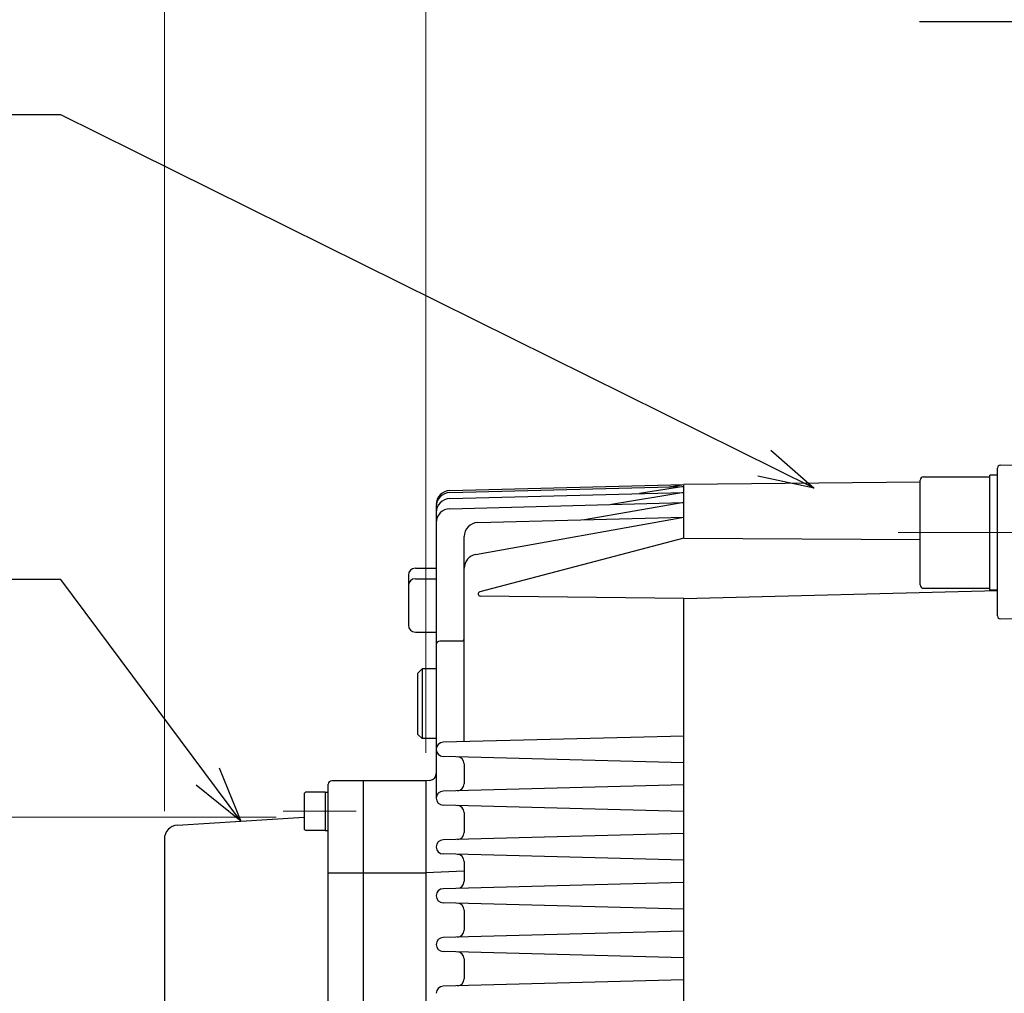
# Model space of a CAD drawing. Header units: millimetres. Extents: x 0 to 1733, y 0 to 1188.
# Tile 130 of 154: x 433 to 574, y 834 to 974. Entities that reach past the tile are written whole.
import ezdxf

# ---------------------------------------------------------------- set-up
doc = ezdxf.new("R2010")
doc.units = ezdxf.units.MM
doc.header["$LTSCALE"] = 0.727559
doc.linetypes.add('CENTER', pattern=[50.8, 31.75, -6.35, 6.35, -6.35])
doc.layers.add('NoLayerName_001', color=7, linetype='Continuous')
doc.layers.add('NoLayerName_002', color=7, linetype='Continuous')
doc.styles.get("Standard").update_dxf_attribs({"font": 'txt', "bigfont": 'extfont2'})
doc.dimstyles.get("Standard").update_dxf_attribs({"dimtxt": 2.5, "dimasz": 2.5, "dimexe": 1, "dimexo": 1, "dimtad": 1, "dimdec": 3, "dimzin": 0, "dimdsep": 46, "dimtxsty": 'Standard', "dimcen": 2.5, "dimadec": 3, "dimazin": 0, "dimtfac": 0.75, "dimtdec": 3, "dimtmove": 0, "dimatfit": 3, "dimfxl": 1, "dimarcsym": 0})

# ---------------------------------------------------------------- blocks, each defined once
blk = doc.blocks.new('_OPEN30')
at = {"color": 0, "linetype": 'ByBlock', "lineweight": -2}
for p, q in [((-1, 0.267949), (0, 0)), ((0, 0), (-1, -0.267949)), ((0, 0), (-1, 0))]:
    blk.add_line(p, q, dxfattribs=at)
blk = doc.blocks.new('*D127')
at = {"layer": 'Defpoints', "color": 0}
for p in [(473.55, 859.28), (429.94, 817.71), (429.94, 817.71)]:
    blk.add_point(p, dxfattribs=at)
at = {"layer": 'NoLayerName_001', "color": 0, "linetype": 'Continuous', "lineweight": 13}
for p, q in [((469.55, 859.28), (425.94, 859.28)), ((429.94, 853.28), (429.94, 817.71))]:
    blk.add_line(p, q, dxfattribs=at)
at = {"layer": 'NoLayerName_001', "color": 0, "lineweight": 13, "xscale": 6, "yscale": 6, "zscale": 6, "rotation": 90}
blk.add_blockref('_OPEN30', (429.94, 859.28), dxfattribs=at)
at = {"layer": 'NoLayerName_001', "color": 0, "lineweight": 13, "insert": (417.58, 829.48), "char_height": 14, "attachment_point": 5, "rotation": 90}
blk.add_mtext('\\W0.8000;%%c７９', dxfattribs=at)
blk = doc.blocks.new('_NONE')
blk = doc.blocks.new('*D152')
at = {"layer": 'Defpoints', "color": 0}
for p in [(720, 1060), (720, 910), (453.5, 856.12)]:
    blk.add_point(p, dxfattribs=at)
at = {"layer": 'NoLayerName_001', "color": 0, "linetype": 'Continuous', "lineweight": 13}
for p, q in [((453.5, 860.12), (453.5, 1064)), ((720, 914), (720, 1064)), ((461.5, 1060), (712, 1060))]:
    blk.add_line(p, q, dxfattribs=at)
at = {"layer": 'NoLayerName_001', "color": 0, "lineweight": 13, "xscale": 8, "yscale": 8, "zscale": 8, "rotation": 180}
blk.add_blockref('_OPEN30', (453.5, 1060), dxfattribs=at)
at = {"layer": 'NoLayerName_001', "color": 0, "lineweight": 13, "xscale": 8, "yscale": 8, "zscale": 8}
blk.add_blockref('_OPEN30', (720, 1060), dxfattribs=at)
at = {"layer": 'NoLayerName_001', "color": 0, "lineweight": 13, "insert": (586.75, 1071.63), "char_height": 12.8, "attachment_point": 5}
blk.add_mtext('\\W0.8594;２６７', dxfattribs=at)
blk = doc.blocks.new('*D153')
at = {"layer": 'Defpoints', "color": 0}
for p in [(720, 1030), (720, 910), (491, 864.5)]:
    blk.add_point(p, dxfattribs=at)
at = {"layer": 'NoLayerName_001', "color": 0, "linetype": 'Continuous', "lineweight": 13}
for p, q in [((491, 868.5), (491, 1034)), ((720, 914), (720, 1034)), ((499, 1030), (712, 1030))]:
    blk.add_line(p, q, dxfattribs=at)
at = {"layer": 'NoLayerName_001', "color": 0, "lineweight": 13, "xscale": 8, "yscale": 8, "zscale": 8, "rotation": 180}
blk.add_blockref('_OPEN30', (491, 1030), dxfattribs=at)
at = {"layer": 'NoLayerName_001', "color": 0, "lineweight": 13, "xscale": 8, "yscale": 8, "zscale": 8}
blk.add_blockref('_OPEN30', (720, 1030), dxfattribs=at)
at = {"layer": 'NoLayerName_001', "color": 0, "lineweight": 13, "insert": (605.5, 1040.53), "char_height": 12.8, "attachment_point": 5}
blk.add_mtext('\\W0.8594;229', dxfattribs=at)
blk = doc.blocks.new('*D154')
at = {"layer": 'Defpoints', "color": 0}
for p in [(491, 1030), (491, 864.5), (453.5, 856.12)]:
    blk.add_point(p, dxfattribs=at)
at = {"layer": 'NoLayerName_001', "color": 0, "linetype": 'Continuous', "lineweight": 13}
for p, q in [((453.5, 860.12), (453.5, 1034)), ((491, 868.5), (491, 1034)), ((461.5, 1030), (483, 1030))]:
    blk.add_line(p, q, dxfattribs=at)
at = {"layer": 'NoLayerName_001', "color": 0, "lineweight": 13, "xscale": 8, "yscale": 8, "zscale": 8, "rotation": 180}
blk.add_blockref('_OPEN30', (453.5, 1030), dxfattribs=at)
at = {"layer": 'NoLayerName_001', "color": 0, "lineweight": 13, "xscale": 8, "yscale": 8, "zscale": 8}
blk.add_blockref('_OPEN30', (491, 1030), dxfattribs=at)
at = {"layer": 'NoLayerName_001', "color": 0, "lineweight": 13, "insert": (472.25, 1041.67), "char_height": 12.8, "attachment_point": 5}
blk.add_mtext('\\W0.8594;３８', dxfattribs=at)
blk = doc.blocks.new('*D156')
at = {"layer": 'Defpoints', "color": 0}
for p in [(833, 1090), (453.5, 856.12), (833, 840.42)]:
    blk.add_point(p, dxfattribs=at)
at = {"layer": 'NoLayerName_001', "color": 0, "linetype": 'Continuous', "lineweight": 13}
for p, q in [((453.5, 860.12), (453.5, 1094)), ((833, 844.42), (833, 1094)), ((461.5, 1090), (825, 1090))]:
    blk.add_line(p, q, dxfattribs=at)
at = {"layer": 'NoLayerName_001', "color": 0, "lineweight": 13, "xscale": 8, "yscale": 8, "zscale": 8, "rotation": 180}
blk.add_blockref('_OPEN30', (453.5, 1090), dxfattribs=at)
at = {"layer": 'NoLayerName_001', "color": 0, "lineweight": 13, "xscale": 8, "yscale": 8, "zscale": 8}
blk.add_blockref('_OPEN30', (833, 1090), dxfattribs=at)
at = {"layer": 'NoLayerName_001', "color": 0, "lineweight": 13, "insert": (643.25, 1101.67), "char_height": 12.8, "attachment_point": 5}
blk.add_mtext('\\W0.8594;３８０', dxfattribs=at)

msp = doc.modelspace()

# ---------------------------------------------------------------- linework, layer by layer
at = {"layer": 'NoLayerName_001', "color": 7, "linetype": 'Continuous', "lineweight": 25}
for p, q in [((573.39301904, 909.76248926), (587, 910)), ((573, 908.35735677), (571.9, 908.35735677)), ((571.9, 891.85735677), (571.9, 908.35735677)), ((573, 888.14398173), (573, 909.36255019)), ((494.4476461, 906.12140069), (528, 907)), ((525.85091442, 906.65836707), (528, 907)), ((561.9, 907.33235294), (528, 907)), ((528, 899.30146813), (528, 907)), ((561.9, 892.60735677), (561.9, 907.60735677)), ((562.4, 908.10735677), (571.9, 908.10735677)), ((494.4476461, 905.83604355), (528, 906.71464286)), ((494.4476461, 904.97421443), (528, 905.85281374)), ((528, 905.85281374), (517.65150294, 904.12565769)), ((528, 906.71464286), (521.67429664, 905.68716937)), ((494.4476461, 903.51804331), (528, 904.39664262)), ((528, 904.39664262), (513.77277457, 901.94165239)), ((492.5, 903.8367289), (492.5, 861.98724983)), ((498.14630746, 896.95014553), (528, 902.3142054)), ((498.4476461, 901.54034978), (528, 902.3142054)), ((496.5, 870.09165073), (496.5, 899.54103513)), ((528, 899.30146813), (498.7331398, 891.60160893)), ((528, 899.30146813), (561.9, 899.11163095)), ((489.5, 895.00000004), (492.5, 895.00000004)), ((488.5, 894.00000004), (488.5, 886.81223295)), ((489.5, 893.48469233), (492.5, 893.48469233)), ((528, 890.63796978), (573, 891.78626533)), ((562.4, 892.10735677), (571.9, 892.10735677)), ((573, 891.85735677), (571.9, 891.85735677)), ((528, 890.63796978), (498.80896792, 890.9865193)), ((528, 784.21903924), (528, 890.63796978)), ((573.40909793, 887.74408521), (587, 888.05328797)), ((489.5, 885.81223295), (492.5, 885.81223295)), ((496.2, 884.53822215), (493, 884.53822215)), ((490.46, 880.53822213), (489.86, 879.93822213)), ((489.86, 871.13822213), (489.86, 879.93822213)), ((490.46, 880.53822213), (490.46, 870.53822213)), ((492.5, 880.53822213), (490.46, 880.53822213)), ((489.86, 871.13822213), (490.46, 870.53822213)), ((492.5, 870.53822213), (490.46, 870.53822213)), ((528, 870.91650725), (493.47382305, 870.01240749)), ((528, 867.08349275), (493.47382305, 867.98759251)), ((496.5, 866.9341924), (496.5, 864.0658076)), ((490.99999974, 864.5), (477.5, 864.5)), ((482, 864.5), (482, 775.5)), ((491.59053575, 864.55368507), (491, 864.5)), ((477, 790.11908494), (477, 864)), ((528, 863.91650725), (493.47382305, 863.01240749)), ((473.55, 862.56835562), (473.55, 857.66835562)), ((476.55, 862.86835562), (473.85, 862.86835562)), ((476.55, 862.86835562), (477, 862.86835562)), ((476.55, 862.86835562), (476.55, 857.36835562)), ((528, 860.08349275), (493.47382305, 860.98759251)), ((455.37259964, 858.11952669), (473.55, 859.27978628)), ((496.5, 859.9341924), (496.5, 857.0658076)), ((476.55, 857.36835562), (473.85, 857.36835562)), ((476.55, 857.36835562), (477, 857.36835562)), ((453.5, 856.12358857), (453.5, 778.50000104)), ((528, 856.91650725), (493.47382305, 856.01240749)), ((528, 853.08349275), (493.47382305, 853.98759251)), ((496.5, 852.9341924), (496.5, 850.0658076)), ((477, 851.30495792), (482, 851.30495792)), ((482, 851.30495792), (490.99999974, 851.30495792)), ((496.5, 851.52777185), (491, 851.30495792)), ((528, 849.91650725), (493.47382305, 849.01240749)), ((528, 846.08349275), (493.47382305, 846.98759251)), ((496.5, 845.9341924), (496.5, 843.0658076)), ((528, 842.91650725), (493.47382305, 842.01240749)), ((528, 839.08349275), (493.47382305, 839.98759251)), ((496.5, 838.9341924), (496.5, 836.0658076)), ((528, 835.91650725), (493.47382305, 835.01240749))]:
    msp.add_line(p, q, dxfattribs=at)
at = {"layer": 'NoLayerName_001', "color": 4, "linetype": 'CENTER', "lineweight": 13}
for p, q in [((558.75584885, 900.10735677), (589.12331711, 900.10735677)), ((470.55000007, 860.11835562), (480.99999981, 860.11835562))]:
    msp.add_line(p, q, dxfattribs=at)
at = {"layer": 'NoLayerName_001', "color": 4, "linetype": 'Continuous', "lineweight": 25}
msp.add_line((491, 864.5), (491, 799.10990649), dxfattribs=at)
at = {"layer": 'NoLayerName_001', "color": 7, "linetype": 'Continuous', "lineweight": 25}
for centre, radius, start, end in [((573.4, 909.36255019), 0.4, 91, 180), ((562.4, 907.60735677), 0.5, 90, 180), ((494.5, 904.12208604), 2, 91.5, 180), ((494.5, 903.8367289), 2, 91.5, 180), ((494.5, 902.97489978), 2, 91.5, 180), ((494.5, 901.51872866), 2, 91.5, 180), ((498.5, 899.54103513), 2, 91.5, 180), ((498.5, 894.98166856), 2, 100.1861175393, 180), ((489.5, 894.00000004), 1, 90, 180), ((489.5, 892.48469233), 1, 90, 180), ((498.8127014, 891.29919841), 0.3127014, 104.7399996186, 269.3159040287), ((562.4, 892.60735677), 0.5, 180, 270), ((573.4, 888.14398173), 0.4, 180, 271.303295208), ((489.5, 886.81223295), 1, 180, 270), ((493, 884.03822215), 0.5, 90, 180), ((496.2, 884.83822215), 0.3, 270, 0), ((493.5, 869.01275017), 1, 91.5, 180), ((493.5, 868.98724983), 1, 180, 268.5), ((495.5, 866.9341924), 1, 0, 88.5), ((477.5, 864), 0.5, 90, 180), ((491.5, 865.54957828), 1, 275.1944291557, 0), ((493.5, 862.01275017), 1, 91.5, 180), ((495.5, 864.0658076), 1, 271.5, 0), ((473.85, 862.56835562), 0.3, 90, 180), ((493.5, 861.98724983), 1, 180, 268.5), ((495.5, 859.9341924), 1, 0, 88.5), ((455.49999995, 856.12358857), 1.99999995, 93.6522227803, 180), ((473.85, 857.66835562), 0.3, 180, 270), ((493.5, 855.01275017), 1, 91.5, 180), ((495.5, 857.0658076), 1, 271.5, 0), ((493.5, 854.98724983), 1, 180, 268.5), ((495.5, 852.9341924), 1, 0, 88.5), ((493.5, 848.01275017), 1, 91.5, 180), ((495.5, 850.0658076), 1, 271.5, 0), ((493.5, 847.98724983), 1, 180, 268.5), ((495.5, 845.9341924), 1, 0, 88.5), ((493.5, 841.01275017), 1, 91.5, 180), ((495.5, 843.0658076), 1, 271.5, 0), ((493.5, 840.98724983), 1, 180, 268.5), ((495.5, 838.9341924), 1, 0, 88.5), ((493.5, 834.01275017), 1, 91.5, 180), ((495.5, 836.0658076), 1, 271.5, 0)]:
    msp.add_arc(centre, radius, start, end, dxfattribs=at)

# ---------------------------------------------------------------- dimensions: what is measured, and where the dimension line sits
at = {"layer": 'NoLayerName_001', "color": 3, "linetype": 'Continuous', "lineweight": 13}
for base, p1, p2, text, picture, middle in [((833, 1090), (453.5, 856.12358857), (833, 840.42264973), '\\W0.8594;３８０', '*D156', (643.25, 1090)), ((720, 1060), (453.5, 856.12358857), (720, 910), '\\W0.8594;２６７', '*D152', (586.75, 1060)), ((491, 1030), (453.5, 856.12358857), (491, 864.5), '\\W0.8594;３８', '*D154', (472.25, 1030)), ((720, 1030), (491, 864.5000000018), (720, 910), '\\W0.8594;<>', '*D153', (605.5, 1030))]:
    dim = msp.add_linear_dim(base=base, p1=p1, p2=p2, text=text, dimstyle='Standard', override={"dimtxt": 12.8, "dimasz": 8, "dimexe": 4, "dimexo": 4, "dimgap": 4, "dimdec": 8, "dimzin": 8, "dimblk": 'OPEN30', "dimclrd": 0, "dimclre": 0, "dimclrt": 0, "dimtp": 0, "dimtm": 0, "dimlwd": 13, "dimlwe": 13}, dxfattribs=at)
    dim.commit()
    dim.dimension.update_dxf_attribs({"geometry": picture, "text_midpoint": middle, "dimtype": 160})
dim = msp.add_linear_dim(base=(429.94084641, 817.7097168), p1=(473.55000053, 859.27978625), p2=(429.94084641, 817.7097168), angle=270, text='\\W0.8000;%%c７９', dimstyle='Standard', override={"dimtxt": 14, "dimasz": 6, "dimexe": 4, "dimexo": 4, "dimgap": 4, "dimzin": 8, "dimpost": '%%c<>', "dimblk1": 'OPEN30', "dimblk2": 'NONE', "dimsah": 1, "dimse2": 1, "dimclrd": 0, "dimclre": 0, "dimclrt": 0, "dimtp": 0, "dimtm": 0, "dimatfit": 2, "dimlwd": 13, "dimlwe": 13}, dxfattribs=at)
dim.commit()
dim.dimension.update_dxf_attribs({"geometry": '*D127', "text_midpoint": (429.94084641, 829.47978766), "dimtype": 160})

# ---------------------------------------------------------------- leaders
at = {"layer": 'NoLayerName_002', "color": 3, "linetype": 'Continuous', "lineweight": 13, "annotation_type": 0, "has_hookline": 1, "hookline_direction": 1}
for points, text_width in [([(642.60000103, 837.74999956), (668.625, 973.375), (660.625, 973.375)], 98.181136), ([(546.72382683, 906.49523341), (438.625, 960.05969238), (430.625, 960.05969238)], 124.35021333), ([(464.48795491, 858.7013578), (438.625, 893.375), (430.625, 893.375)], 70.27458839)]:
    msp.add_leader(points, dimstyle='Standard', override={"dimtxt": 12.8, "dimasz": 8, "dimldrblk": 'OPEN30'}, dxfattribs=dict(at, text_width=text_width))

doc.saveas('drawing.dxf')
